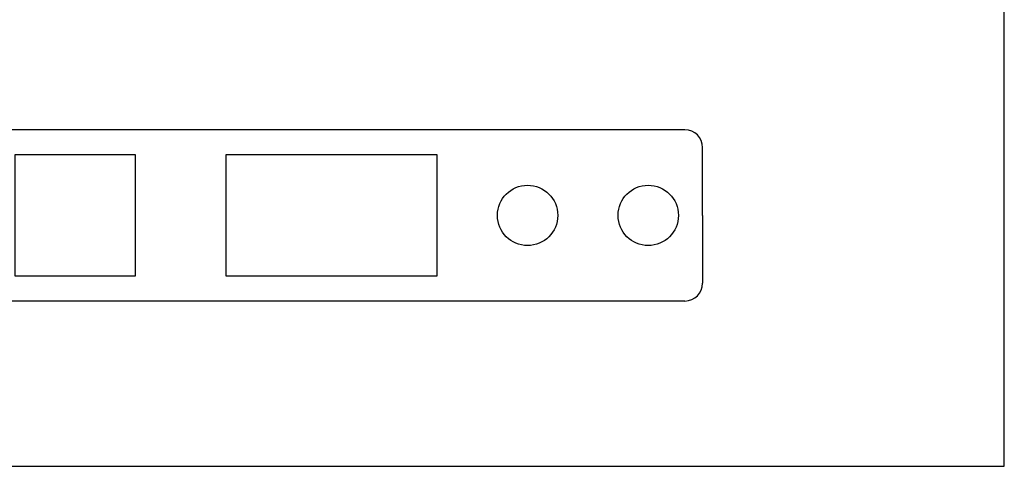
# Model space of a CAD drawing. Extents: x 149 to 250, y -977 to -912.
# Tile 145 of 156: x 228.73 to 241.44, y -940.3 to -934.54. Entities that reach past the tile are written whole.
import ezdxf

# ---------------------------------------------------------------- set-up
doc = ezdxf.new("R2010")
doc.units = 0
doc.header["$MEASUREMENT"] = 0
doc.layers.get('0').update_dxf_attribs({"linetype": 'CONTINUOUS'})
doc.layers.get('Defpoints').update_dxf_attribs({"linetype": 'CONTINUOUS'})

msp = doc.modelspace()

# ---------------------------------------------------------------- linework, layer by layer
for points in [[(237.3129, -935.96277), (225.3069, -935.96277)], [(237.5429, -937.06677), (237.5429, -936.19277)], [(228.66481, -936.28804), (228.66481, -937.8455), (230.22226, -937.8455), (230.22226, -936.28804), (228.66481, -936.28804)], [(231.39035, -936.28804), (231.39035, -937.8455), (234.1159, -937.8455), (234.1159, -936.28804), (231.39035, -936.28804)], [(237.5429, -937.06677), (237.5429, -937.94077)], [(237.3129, -938.17077), (225.3069, -938.17077)]]:
    msp.add_lwpolyline(points)
for centre in [(235.28399, -937.06677), (236.84144, -937.06677)]:
    msp.add_circle(centre, 0.38936)
for centre, start, end in [((237.3129, -936.19277), 0, 90), ((237.3129, -937.94077), 270, 0)]:
    msp.add_arc(centre, 0.23, start, end)
at = {"layer": 'Defpoints'}
msp.add_lwpolyline([(219.83731, -940.3021), (241.43731, -940.3021), (241.43731, -912.4021), (219.83731, -912.4021)], close=True, dxfattribs=at)

doc.saveas('drawing.dxf')
